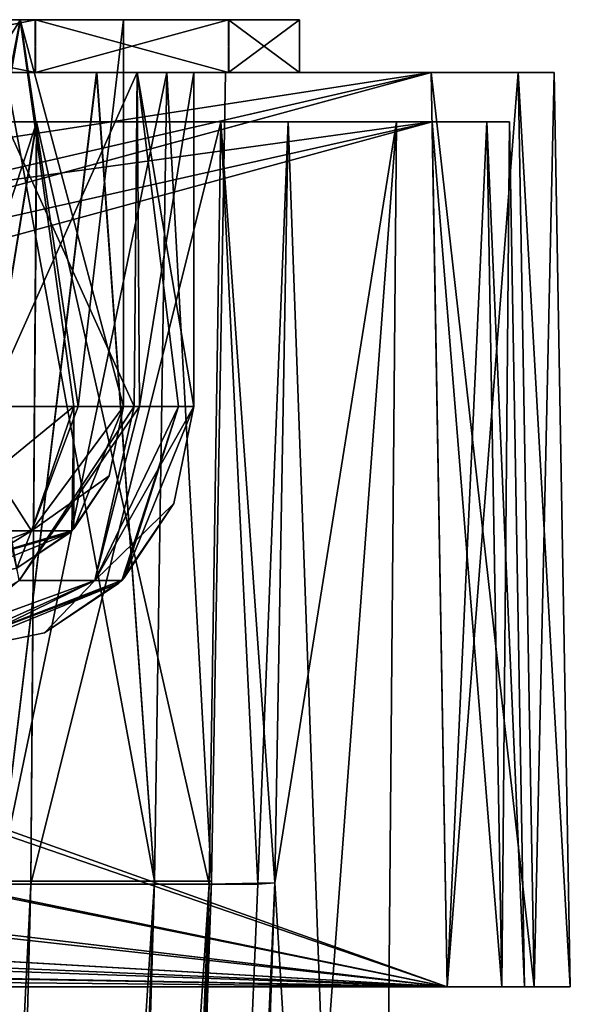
# Model space of a CAD drawing. Header units: millimetres. Extents: x -360 to 362, y 0 to 398.
# Tile 88 of 256: x -186 to -170, y 371 to 398. Entities that reach past the tile are written whole.
import ezdxf

# ---------------------------------------------------------------- set-up
doc = ezdxf.new("R2010")
doc.units = ezdxf.units.MM
doc.header["$LTSCALE"] = 33.374815
for name, color, linetype in [('1894', 7, 'CONTINUOUS'), ('1895', 7, 'CONTINUOUS'), ('1896', 7, 'CONTINUOUS'), ('1897', 7, 'CONTINUOUS'), ('1898', 7, 'CONTINUOUS'), ('1909', 7, 'CONTINUOUS'), ('1910', 7, 'CONTINUOUS'), ('2033', 7, 'CONTINUOUS'), ('2034', 7, 'CONTINUOUS'), ('2035', 7, 'CONTINUOUS'), ('2036', 7, 'CONTINUOUS'), ('2037', 7, 'CONTINUOUS'), ('2041', 7, 'CONTINUOUS'), ('2052', 7, 'CONTINUOUS'), ('2053', 7, 'CONTINUOUS'), ('2054', 7, 'CONTINUOUS'), ('2055', 7, 'CONTINUOUS'), ('2056', 7, 'CONTINUOUS'), ('2074', 7, 'CONTINUOUS'), ('2075', 7, 'CONTINUOUS'), ('2076', 7, 'CONTINUOUS'), ('2077', 7, 'CONTINUOUS'), ('2078', 7, 'CONTINUOUS'), ('2079', 7, 'CONTINUOUS'), ('2080', 7, 'CONTINUOUS'), ('2081', 7, 'CONTINUOUS'), ('2082', 7, 'CONTINUOUS'), ('2084', 7, 'CONTINUOUS'), ('2086', 7, 'CONTINUOUS'), ('2087', 7, 'CONTINUOUS'), ('2088', 7, 'CONTINUOUS'), ('2241', 7, 'CONTINUOUS'), ('2242', 7, 'CONTINUOUS'), ('2307', 7, 'CONTINUOUS'), ('2308', 7, 'CONTINUOUS'), ('2309', 7, 'CONTINUOUS'), ('2310', 7, 'CONTINUOUS'), ('2311', 7, 'CONTINUOUS'), ('2317', 7, 'CONTINUOUS'), ('2318', 7, 'CONTINUOUS'), ('2325', 7, 'CONTINUOUS'), ('2326', 7, 'CONTINUOUS'), ('2335', 7, 'CONTINUOUS'), ('2338', 7, 'CONTINUOUS'), ('2343', 7, 'CONTINUOUS'), ('2344', 7, 'CONTINUOUS'), ('2345', 7, 'CONTINUOUS'), ('2346', 7, 'CONTINUOUS'), ('2352', 7, 'CONTINUOUS'), ('2353', 7, 'CONTINUOUS'), ('2712', 7, 'CONTINUOUS'), ('2713', 7, 'CONTINUOUS'), ('2714', 7, 'CONTINUOUS'), ('2715', 7, 'CONTINUOUS'), ('2716', 7, 'CONTINUOUS'), ('2722', 7, 'CONTINUOUS'), ('2723', 7, 'CONTINUOUS'), ('2724', 7, 'CONTINUOUS'), ('2725', 7, 'CONTINUOUS'), ('2726', 7, 'CONTINUOUS'), ('2727', 7, 'CONTINUOUS')]:
    doc.layers.add(name, color=color, linetype=linetype)

msp = doc.modelspace()

# ---------------------------------------------------------------- linework, layer by layer
at = {"layer": '1894', "linetype": 'Continuous'}
for points in [[(-171.979, 397, -6.479), (-170.954, 397, -8.953), (-246.849, 397, -5.454), (-171.979, 397, -6.479)], [(-246.849, 397, -5.454), (-170.954, 397, -8.953), (-246.849, 397, -12.598), (-246.849, 397, -5.454)], [(-246.849, 397, -12.598), (-170.954, 397, -8.953), (-192.817, 397, -14.795), (-246.849, 397, -12.598)], [(-174.453, 397, -5.454), (-171.979, 397, -6.479), (-246.849, 397, -5.454), (-174.453, 397, -5.454)], [(-246.849, 397, -341.546), (-246.849, 397, -334.402), (-174.453, 397, -341.546), (-246.849, 397, -341.546)], [(-174.453, 397, -341.546), (-246.849, 397, -334.402), (-171.979, 397, -340.521), (-174.453, 397, -341.546)], [(-171.979, 397, -340.521), (-246.849, 397, -334.402), (-170.954, 397, -338.047), (-171.979, 397, -340.521)], [(-170.954, 397, -338.047), (-246.849, 397, -334.402), (-192.817, 397, -332.205), (-170.954, 397, -338.047)], [(-192.817, 397, -14.795), (-170.954, 397, -8.953), (-186.552, 397, -16.47), (-192.817, 397, -14.795)], [(-186.558, 397, -330.533), (-170.954, 397, -338.047), (-192.817, 397, -332.205), (-186.558, 397, -330.533)], [(-181.97, 397, -325.948), (-170.954, 397, -338.047), (-186.558, 397, -330.533), (-181.97, 397, -325.948)], [(-186.552, 397, -16.47), (-170.954, 397, -8.953), (-181.967, 397, -21.058), (-186.552, 397, -16.47)], [(-180.295, 397, -319.683), (-170.954, 397, -338.047), (-181.97, 397, -325.948), (-180.295, 397, -319.683)], [(-170.954, 397, -8.953), (-180.295, 397, -27.317), (-181.967, 397, -21.058), (-170.954, 397, -8.953)], [(-170.954, 397, -8.953), (-170.954, 397, -338.047), (-180.295, 397, -27.317), (-170.954, 397, -8.953)], [(-180.295, 397, -27.317), (-170.954, 397, -338.047), (-180.295, 397, -319.683), (-180.295, 397, -27.317)]]:
    msp.add_3dface(points, dxfattribs=at)
at = {"layer": '1895', "linetype": 'Continuous'}
for points in [[(-180.295, 397, -27.317), (-180.295, 397, -319.683), (-180.696, 374, -27.317), (-180.295, 397, -27.317)], [(-180.295, 397, -319.683), (-180.696, 374, -319.683), (-180.696, 374, -27.317), (-180.295, 397, -319.683)]]:
    msp.add_3dface(points, dxfattribs=at)
at = {"layer": '1896', "linetype": 'Continuous'}
for points in [[(-180.696, 374, -27.317), (-180.696, 374, -319.683), (-192.402, 38.791, -298.114), (-180.696, 374, -27.317)], [(-192.402, 38.791, -48.886), (-180.696, 374, -27.317), (-192.402, 38.791, -49.493), (-192.402, 38.791, -48.886)], [(-192.402, 38.791, -49.493), (-180.696, 374, -27.317), (-192.402, 38.791, -297.507), (-192.402, 38.791, -49.493)], [(-192.402, 38.791, -297.507), (-180.696, 374, -27.317), (-192.402, 38.791, -298.114), (-192.402, 38.791, -297.507)]]:
    msp.add_3dface(points, dxfattribs=at)
at = {"layer": '1897', "linetype": 'Continuous'}
for points in [[(-186.755, 374, -16.817), (-182.32, 374, -21.249), (-203.389, 38.65, -29.853), (-186.755, 374, -16.817)], [(-203.389, 38.65, -29.853), (-182.32, 374, -21.249), (-195.35, 38.65, -37.895), (-203.389, 38.65, -29.853)], [(-180.696, 374, -27.317), (-192.402, 38.791, -48.886), (-195.35, 38.65, -37.895), (-180.696, 374, -27.317)], [(-182.32, 374, -21.249), (-180.696, 374, -27.317), (-195.35, 38.65, -37.895), (-182.32, 374, -21.249)]]:
    msp.add_3dface(points, dxfattribs=at)
at = {"layer": '1898', "linetype": 'Continuous'}
for points in [[(-186.552, 397, -16.47), (-182.32, 374, -21.249), (-186.755, 374, -16.817), (-186.552, 397, -16.47)], [(-186.552, 397, -16.47), (-181.967, 397, -21.058), (-182.32, 374, -21.249), (-186.552, 397, -16.47)], [(-181.967, 397, -21.058), (-180.696, 374, -27.317), (-182.32, 374, -21.249), (-181.967, 397, -21.058)], [(-181.967, 397, -21.058), (-180.295, 397, -27.317), (-180.696, 374, -27.317), (-181.967, 397, -21.058)]]:
    msp.add_3dface(points, dxfattribs=at)
at = {"layer": '1909', "linetype": 'Continuous'}
for points in [[(-192.402, 38.791, -298.114), (-182.317, 374, -325.745), (-195.348, 38.65, -309.104), (-192.402, 38.791, -298.114)], [(-182.317, 374, -325.745), (-186.749, 374, -330.18), (-195.348, 38.65, -309.104), (-182.317, 374, -325.745)], [(-192.402, 38.791, -298.114), (-180.696, 374, -319.683), (-182.317, 374, -325.745), (-192.402, 38.791, -298.114)]]:
    msp.add_3dface(points, dxfattribs=at)
at = {"layer": '1910', "linetype": 'Continuous'}
for points in [[(-181.97, 397, -325.948), (-186.558, 397, -330.533), (-186.749, 374, -330.18), (-181.97, 397, -325.948)], [(-181.97, 397, -325.948), (-186.749, 374, -330.18), (-182.317, 374, -325.745), (-181.97, 397, -325.948)], [(-180.696, 374, -319.683), (-181.97, 397, -325.948), (-182.317, 374, -325.745), (-180.696, 374, -319.683)], [(-180.295, 397, -319.683), (-181.97, 397, -325.948), (-180.696, 374, -319.683), (-180.295, 397, -319.683)]]:
    msp.add_3dface(points, dxfattribs=at)
at = {"layer": '2033', "linetype": 'Continuous'}
for points in [[(-171.979, 397, -6.479), (-174.453, 397, -5.454), (-171.525, 371, -6.025), (-171.979, 397, -6.479)], [(-174.453, 397, -5.454), (-173.999, 371, -5), (-171.525, 371, -6.025), (-174.453, 397, -5.454)], [(-170.954, 397, -8.953), (-171.979, 397, -6.479), (-170.5, 371, -8.499), (-170.954, 397, -8.953)], [(-170.5, 371, -8.499), (-171.979, 397, -6.479), (-171.525, 371, -6.025), (-170.5, 371, -8.499)]]:
    msp.add_3dface(points, dxfattribs=at)
at = {"layer": '2034', "linetype": 'Continuous'}
for points in [[(-171.525, 371, -6.025), (-173.999, 371, -5), (-346.975, 371, -6.025), (-171.525, 371, -6.025)], [(-346.975, 371, -6.025), (-173.999, 371, -5), (-344.501, 371, -5), (-346.975, 371, -6.025)], [(-171.525, 371, -6.025), (-346.975, 371, -6.025), (-344.5, 371, -6.3), (-171.525, 371, -6.025)], [(-344.501, 371, -342), (-171.525, 371, -340.975), (-346.975, 371, -340.975), (-344.501, 371, -342)], [(-346.975, 371, -340.975), (-171.525, 371, -340.975), (-174, 371, -340.7), (-346.975, 371, -340.975)], [(-344.5, 371, -340.7), (-346.975, 371, -340.975), (-174, 371, -340.7), (-344.5, 371, -340.7)], [(-173.999, 371, -342), (-171.525, 371, -340.975), (-344.501, 371, -342), (-173.999, 371, -342)], [(-174, 371, -6.3), (-171.525, 371, -6.025), (-344.5, 371, -6.3), (-174, 371, -6.3)], [(-171.525, 371, -6.025), (-174, 371, -6.3), (-172.444, 371, -6.944), (-171.525, 371, -6.025)], [(-174, 371, -340.7), (-171.525, 371, -340.975), (-172.444, 371, -340.056), (-174, 371, -340.7)], [(-170.5, 371, -8.499), (-171.525, 371, -6.025), (-172.444, 371, -6.944), (-170.5, 371, -8.499)], [(-171.8, 371, -8.5), (-170.5, 371, -8.499), (-172.444, 371, -6.944), (-171.8, 371, -8.5)], [(-171.525, 371, -340.975), (-170.5, 371, -338.501), (-172.444, 371, -340.056), (-171.525, 371, -340.975)], [(-172.444, 371, -340.056), (-170.5, 371, -338.501), (-171.8, 371, -338.5), (-172.444, 371, -340.056)], [(-170.5, 371, -338.501), (-170.5, 371, -8.499), (-171.8, 371, -338.5), (-170.5, 371, -338.501)], [(-171.8, 371, -338.5), (-170.5, 371, -8.499), (-171.8, 371, -8.5), (-171.8, 371, -338.5)]]:
    msp.add_3dface(points, dxfattribs=at)
at = {"layer": '2035', "linetype": 'Continuous'}
for points in [[(-170.954, 397, -338.047), (-170.954, 397, -8.953), (-170.5, 371, -338.501), (-170.954, 397, -338.047)], [(-170.954, 397, -8.953), (-170.5, 371, -8.499), (-170.5, 371, -338.501), (-170.954, 397, -8.953)]]:
    msp.add_3dface(points, dxfattribs=at)
at = {"layer": '2036', "linetype": 'Continuous'}
for points in [[(-174.453, 397, -341.546), (-171.979, 397, -340.521), (-173.999, 371, -342), (-174.453, 397, -341.546)], [(-171.979, 397, -340.521), (-171.525, 371, -340.975), (-173.999, 371, -342), (-171.979, 397, -340.521)], [(-171.979, 397, -340.521), (-170.954, 397, -338.047), (-171.525, 371, -340.975), (-171.979, 397, -340.521)], [(-170.954, 397, -338.047), (-170.5, 371, -338.501), (-171.525, 371, -340.975), (-170.954, 397, -338.047)]]:
    msp.add_3dface(points, dxfattribs=at)
at = {"layer": '2037', "linetype": 'Continuous'}
for points in [[(-174.453, 397, -341.546), (-173.999, 371, -342), (-253.106, 375.571, -341.92), (-174.453, 397, -341.546)], [(-248.721, 379.878, -341.845), (-174.453, 397, -341.546), (-253.106, 375.571, -341.92), (-248.721, 379.878, -341.845)], [(-247.044, 385.791, -341.742), (-174.453, 397, -341.546), (-248.721, 379.878, -341.845), (-247.044, 385.791, -341.742)], [(-246.849, 397, -341.546), (-174.453, 397, -341.546), (-247.044, 385.791, -341.742), (-246.849, 397, -341.546)], [(-253.106, 375.571, -341.92), (-173.999, 371, -342), (-259.042, 374, -341.948), (-253.106, 375.571, -341.92)], [(-173.999, 371, -342), (-344.501, 371, -342), (-259.042, 374, -341.948), (-173.999, 371, -342)]]:
    msp.add_3dface(points, dxfattribs=at)
at = {"layer": '2041', "linetype": 'Continuous'}
for points in [[(-173.999, 371, -5), (-246.849, 397, -5.454), (-247.044, 385.791, -5.258), (-173.999, 371, -5)], [(-174.453, 397, -5.454), (-246.849, 397, -5.454), (-173.999, 371, -5), (-174.453, 397, -5.454)], [(-248.718, 379.883, -5.155), (-173.999, 371, -5), (-247.044, 385.791, -5.258), (-248.718, 379.883, -5.155)], [(-253.101, 375.574, -5.08), (-173.999, 371, -5), (-248.718, 379.883, -5.155), (-253.101, 375.574, -5.08)], [(-259.042, 374, -5.052), (-173.999, 371, -5), (-253.101, 375.574, -5.08), (-259.042, 374, -5.052)], [(-344.501, 371, -5), (-173.999, 371, -5), (-344.448, 374, -5.052), (-344.501, 371, -5)], [(-173.999, 371, -5), (-259.042, 374, -5.052), (-344.448, 374, -5.052), (-173.999, 371, -5)]]:
    msp.add_3dface(points, dxfattribs=at)
at = {"layer": '2052', "linetype": 'Continuous'}
for points in [[(-174.429, 395.6, -6.73), (-174, 371, -6.3), (-252.414, 374.354, -6.359), (-174.429, 395.6, -6.73)], [(-247.517, 379.164, -6.443), (-174.429, 395.6, -6.73), (-252.414, 374.354, -6.359), (-247.517, 379.164, -6.443)], [(-245.644, 385.766, -6.558), (-174.429, 395.6, -6.73), (-247.517, 379.164, -6.443), (-245.644, 385.766, -6.558)], [(-245.473, 395.6, -6.73), (-174.429, 395.6, -6.73), (-245.644, 385.766, -6.558), (-245.473, 395.6, -6.73)], [(-252.414, 374.354, -6.359), (-174, 371, -6.3), (-259.042, 372.6, -6.328), (-252.414, 374.354, -6.359)], [(-174, 371, -6.3), (-344.5, 371, -6.3), (-259.042, 372.6, -6.328), (-174, 371, -6.3)]]:
    msp.add_3dface(points, dxfattribs=at)
at = {"layer": '2053', "linetype": 'Continuous'}
for points in [[(-174, 371, -6.3), (-174.429, 395.6, -6.73), (-172.874, 395.6, -7.374), (-174, 371, -6.3)], [(-172.444, 371, -6.944), (-174, 371, -6.3), (-172.874, 395.6, -7.374), (-172.444, 371, -6.944)], [(-172.23, 395.6, -8.929), (-172.444, 371, -6.944), (-172.874, 395.6, -7.374), (-172.23, 395.6, -8.929)], [(-171.8, 371, -8.5), (-172.444, 371, -6.944), (-172.23, 395.6, -8.929), (-171.8, 371, -8.5)]]:
    msp.add_3dface(points, dxfattribs=at)
at = {"layer": '2054', "linetype": 'Continuous'}
for points in [[(-171.8, 371, -338.5), (-171.8, 371, -8.5), (-172.23, 395.6, -338.071), (-171.8, 371, -338.5)], [(-171.8, 371, -8.5), (-172.23, 395.6, -8.929), (-172.23, 395.6, -338.071), (-171.8, 371, -8.5)]]:
    msp.add_3dface(points, dxfattribs=at)
at = {"layer": '2055', "linetype": 'Continuous'}
for points in [[(-174, 371, -340.7), (-172.444, 371, -340.056), (-174.429, 395.6, -340.27), (-174, 371, -340.7)], [(-174.429, 395.6, -340.27), (-172.444, 371, -340.056), (-172.874, 395.6, -339.626), (-174.429, 395.6, -340.27)], [(-172.444, 371, -340.056), (-171.8, 371, -338.5), (-172.874, 395.6, -339.626), (-172.444, 371, -340.056)], [(-171.8, 371, -338.5), (-172.23, 395.6, -338.071), (-172.874, 395.6, -339.626), (-171.8, 371, -338.5)]]:
    msp.add_3dface(points, dxfattribs=at)
at = {"layer": '2056', "linetype": 'Continuous'}
for points in [[(-245.644, 385.766, -340.442), (-174, 371, -340.7), (-245.473, 395.6, -340.27), (-245.644, 385.766, -340.442)], [(-174, 371, -340.7), (-174.429, 395.6, -340.27), (-245.473, 395.6, -340.27), (-174, 371, -340.7)], [(-247.517, 379.164, -340.557), (-174, 371, -340.7), (-245.644, 385.766, -340.442), (-247.517, 379.164, -340.557)], [(-252.411, 374.356, -340.641), (-174, 371, -340.7), (-247.517, 379.164, -340.557), (-252.411, 374.356, -340.641)], [(-259.042, 372.6, -340.672), (-174, 371, -340.7), (-252.411, 374.356, -340.641), (-259.042, 372.6, -340.672)], [(-344.5, 371, -340.7), (-174, 371, -340.7), (-344.472, 372.6, -340.672), (-344.5, 371, -340.7)], [(-344.472, 372.6, -340.672), (-174, 371, -340.7), (-259.042, 372.6, -340.672), (-344.472, 372.6, -340.672)]]:
    msp.add_3dface(points, dxfattribs=at)
at = {"layer": '2074', "linetype": 'Continuous'}
for points in [[(-174.429, 395.6, -6.73), (-245.473, 395.6, -6.73), (-245.473, 395.6, -13.019), (-174.429, 395.6, -6.73)], [(-172.874, 395.6, -7.374), (-174.429, 395.6, -6.73), (-245.473, 395.6, -13.019), (-172.874, 395.6, -7.374)], [(-201.25, 395.6, -9.938), (-172.874, 395.6, -7.374), (-245.473, 395.6, -13.019), (-201.25, 395.6, -9.938)], [(-172.874, 395.6, -339.626), (-172.23, 395.6, -338.071), (-245.473, 395.6, -340.27), (-172.874, 395.6, -339.626)], [(-245.473, 395.6, -340.27), (-172.23, 395.6, -338.071), (-199.75, 395.6, -337.062), (-245.473, 395.6, -340.27)], [(-174.429, 395.6, -340.27), (-172.874, 395.6, -339.626), (-245.473, 395.6, -340.27), (-174.429, 395.6, -340.27)], [(-172.23, 395.6, -8.929), (-172.874, 395.6, -7.374), (-201.25, 395.6, -9.938), (-172.23, 395.6, -8.929)], [(-199.75, 395.6, -9.938), (-172.23, 395.6, -8.929), (-201.25, 395.6, -9.938), (-199.75, 395.6, -9.938)], [(-172.23, 395.6, -8.929), (-199.75, 395.6, -9.938), (-199.75, 395.6, -13.019), (-172.23, 395.6, -8.929)], [(-172.23, 395.6, -8.929), (-199.75, 395.6, -13.019), (-192.817, 395.6, -13.019), (-172.23, 395.6, -8.929)], [(-199.75, 395.6, -337.062), (-172.23, 395.6, -338.071), (-185.663, 395.6, -332.066), (-199.75, 395.6, -337.062)], [(-192.817, 395.6, -333.981), (-199.75, 395.6, -337.062), (-185.663, 395.6, -332.066), (-192.817, 395.6, -333.981)], [(-172.23, 395.6, -8.929), (-192.817, 395.6, -13.019), (-185.671, 395.6, -14.929), (-172.23, 395.6, -8.929)], [(-180.434, 395.6, -20.163), (-172.23, 395.6, -8.929), (-185.671, 395.6, -14.929), (-180.434, 395.6, -20.163)], [(-185.663, 395.6, -332.066), (-172.23, 395.6, -338.071), (-180.429, 395.6, -326.829), (-185.663, 395.6, -332.066)], [(-178.519, 395.6, -27.317), (-172.23, 395.6, -8.929), (-180.434, 395.6, -20.163), (-178.519, 395.6, -27.317)], [(-180.429, 395.6, -326.829), (-172.23, 395.6, -338.071), (-175.438, 395.6, -312.75), (-180.429, 395.6, -326.829)], [(-178.519, 395.6, -319.683), (-180.429, 395.6, -326.829), (-175.438, 395.6, -312.75), (-178.519, 395.6, -319.683)], [(-178.519, 395.6, -34.25), (-172.23, 395.6, -8.929), (-178.519, 395.6, -27.317), (-178.519, 395.6, -34.25)], [(-172.23, 395.6, -8.929), (-178.519, 395.6, -34.25), (-175.438, 395.6, -34.25), (-172.23, 395.6, -8.929)], [(-175.438, 395.6, -311.25), (-172.23, 395.6, -8.929), (-178.519, 395.6, -311.25), (-175.438, 395.6, -311.25)], [(-178.519, 395.6, -311.25), (-172.23, 395.6, -8.929), (-175.438, 395.6, -35.75), (-178.519, 395.6, -311.25)], [(-178.519, 395.6, -312.75), (-178.519, 395.6, -319.683), (-175.438, 395.6, -312.75), (-178.519, 395.6, -312.75)], [(-178.519, 395.6, -35.75), (-178.519, 395.6, -311.25), (-175.438, 395.6, -35.75), (-178.519, 395.6, -35.75)], [(-172.23, 395.6, -338.071), (-172.23, 395.6, -8.929), (-175.438, 395.6, -312.75), (-172.23, 395.6, -338.071)], [(-175.438, 395.6, -312.75), (-172.23, 395.6, -8.929), (-175.438, 395.6, -311.25), (-175.438, 395.6, -312.75)], [(-175.438, 395.6, -35.75), (-172.23, 395.6, -8.929), (-175.438, 395.6, -34.25), (-175.438, 395.6, -35.75)]]:
    msp.add_3dface(points, dxfattribs=at)
at = {"layer": '2075', "linetype": 'Continuous'}
for points in [[(-176.037, 327, -34.25), (-175.438, 395.6, -34.25), (-180.537, 327, -34.25), (-176.037, 327, -34.25)], [(-180.537, 327, -34.25), (-175.438, 395.6, -34.25), (-178.897, 373.953, -34.25), (-180.537, 327, -34.25)], [(-175.438, 395.6, -34.25), (-178.519, 395.6, -34.25), (-178.897, 373.953, -34.25), (-175.438, 395.6, -34.25)]]:
    msp.add_3dface(points, dxfattribs=at)
at = {"layer": '2076', "linetype": 'Continuous'}
for points in [[(-175.438, 395.6, -35.75), (-175.438, 395.6, -34.25), (-176.037, 327, -34.25), (-175.438, 395.6, -35.75)], [(-175.438, 395.6, -35.75), (-176.037, 327, -34.25), (-176.037, 327, -35.75), (-175.438, 395.6, -35.75)]]:
    msp.add_3dface(points, dxfattribs=at)
at = {"layer": '2077', "linetype": 'Continuous'}
for points in [[(-178.519, 395.6, -35.75), (-176.037, 327, -35.75), (-178.897, 373.953, -35.75), (-178.519, 395.6, -35.75)], [(-178.519, 395.6, -35.75), (-175.438, 395.6, -35.75), (-176.037, 327, -35.75), (-178.519, 395.6, -35.75)], [(-178.897, 373.953, -35.75), (-176.037, 327, -35.75), (-180.537, 327, -35.75), (-178.897, 373.953, -35.75)]]:
    msp.add_3dface(points, dxfattribs=at)
at = {"layer": '2078', "linetype": 'Continuous'}
for points in [[(-178.519, 395.6, -319.683), (-178.519, 395.6, -312.75), (-178.897, 373.953, -312.75), (-178.519, 395.6, -319.683)], [(-178.897, 373.953, -319.684), (-178.519, 395.6, -319.683), (-178.897, 373.953, -312.75), (-178.897, 373.953, -319.684)]]:
    msp.add_3dface(points, dxfattribs=at)
at = {"layer": '2079', "linetype": 'Continuous'}
for points in [[(-178.519, 395.6, -34.25), (-178.519, 395.6, -27.317), (-178.897, 373.953, -27.316), (-178.519, 395.6, -34.25)], [(-178.897, 373.953, -34.25), (-178.519, 395.6, -34.25), (-178.897, 373.953, -27.316), (-178.897, 373.953, -34.25)]]:
    msp.add_3dface(points, dxfattribs=at)
at = {"layer": '2080', "linetype": 'Continuous'}
for points in [[(-178.519, 395.6, -311.25), (-178.519, 395.6, -35.75), (-178.897, 373.953, -311.25), (-178.519, 395.6, -311.25)], [(-178.519, 395.6, -35.75), (-178.897, 373.953, -35.75), (-178.897, 373.953, -311.25), (-178.519, 395.6, -35.75)]]:
    msp.add_3dface(points, dxfattribs=at)
at = {"layer": '2081', "linetype": 'Continuous'}
for points in [[(-178.897, 373.953, -312.75), (-178.519, 395.6, -312.75), (-176.037, 327, -312.75), (-178.897, 373.953, -312.75)], [(-178.519, 395.6, -312.75), (-175.438, 395.6, -312.75), (-176.037, 327, -312.75), (-178.519, 395.6, -312.75)], [(-178.897, 373.953, -312.75), (-176.037, 327, -312.75), (-180.537, 327, -312.75), (-178.897, 373.953, -312.75)]]:
    msp.add_3dface(points, dxfattribs=at)
at = {"layer": '2082', "linetype": 'Continuous'}
for points in [[(-175.438, 395.6, -312.75), (-175.438, 395.6, -311.25), (-176.037, 327, -311.25), (-175.438, 395.6, -312.75)], [(-176.037, 327, -312.75), (-175.438, 395.6, -312.75), (-176.037, 327, -311.25), (-176.037, 327, -312.75)]]:
    msp.add_3dface(points, dxfattribs=at)
at = {"layer": '2084', "linetype": 'Continuous'}
for points in [[(-180.537, 327, -34.25), (-178.897, 373.953, -27.316), (-191.432, 15, -50.413), (-180.537, 327, -34.25)], [(-178.897, 373.953, -319.684), (-180.537, 327, -312.75), (-191.432, 15, -286.57), (-178.897, 373.953, -319.684)], [(-191.432, 15, -296.587), (-178.897, 373.953, -319.684), (-191.432, 15, -286.57), (-191.432, 15, -296.587)], [(-180.537, 327, -34.25), (-178.897, 373.953, -34.25), (-178.897, 373.953, -27.316), (-180.537, 327, -34.25)], [(-178.897, 373.953, -35.75), (-180.537, 327, -35.75), (-178.897, 373.953, -311.25), (-178.897, 373.953, -35.75)], [(-178.897, 373.953, -311.25), (-180.537, 327, -35.75), (-180.537, 327, -311.25), (-178.897, 373.953, -311.25)], [(-178.897, 373.953, -319.684), (-178.897, 373.953, -312.75), (-180.537, 327, -312.75), (-178.897, 373.953, -319.684)]]:
    msp.add_3dface(points, dxfattribs=at)
at = {"layer": '2086', "linetype": 'Continuous'}
for points in [[(-175.438, 395.6, -311.25), (-178.897, 373.953, -311.25), (-180.537, 327, -311.25), (-175.438, 395.6, -311.25)], [(-176.037, 327, -311.25), (-175.438, 395.6, -311.25), (-180.537, 327, -311.25), (-176.037, 327, -311.25)], [(-175.438, 395.6, -311.25), (-178.519, 395.6, -311.25), (-178.897, 373.953, -311.25), (-175.438, 395.6, -311.25)]]:
    msp.add_3dface(points, dxfattribs=at)
at = {"layer": '2087', "linetype": 'Continuous'}
for points in [[(-189.188, 373.92, -333.122), (-185.828, 373.915, -331.724), (-203.657, 15, -317.787), (-189.188, 373.92, -333.122)], [(-185.828, 373.915, -331.724), (-180.767, 373.915, -326.656), (-203.657, 15, -317.787), (-185.828, 373.915, -331.724)], [(-203.657, 15, -317.787), (-180.767, 373.915, -326.656), (-194.709, 15, -308.836), (-203.657, 15, -317.787)], [(-178.897, 373.953, -319.684), (-191.432, 15, -296.587), (-194.709, 15, -308.836), (-178.897, 373.953, -319.684)], [(-179.376, 373.92, -323.308), (-178.897, 373.953, -319.684), (-194.709, 15, -308.836), (-179.376, 373.92, -323.308)], [(-180.767, 373.915, -326.656), (-179.376, 373.92, -323.308), (-194.709, 15, -308.836), (-180.767, 373.915, -326.656)]]:
    msp.add_3dface(points, dxfattribs=at)
at = {"layer": '2088', "linetype": 'Continuous'}
for points in [[(-192.817, 395.6, -333.981), (-185.663, 395.6, -332.066), (-192.816, 373.953, -333.603), (-192.817, 395.6, -333.981)], [(-185.663, 395.6, -332.066), (-189.188, 373.92, -333.122), (-192.816, 373.953, -333.603), (-185.663, 395.6, -332.066)], [(-185.663, 395.6, -332.066), (-185.828, 373.915, -331.724), (-189.188, 373.92, -333.122), (-185.663, 395.6, -332.066)], [(-185.663, 395.6, -332.066), (-180.429, 395.6, -326.829), (-185.828, 373.915, -331.724), (-185.663, 395.6, -332.066)], [(-180.429, 395.6, -326.829), (-180.767, 373.915, -326.656), (-185.828, 373.915, -331.724), (-180.429, 395.6, -326.829)], [(-180.429, 395.6, -326.829), (-179.376, 373.92, -323.308), (-180.767, 373.915, -326.656), (-180.429, 395.6, -326.829)], [(-180.429, 395.6, -326.829), (-178.519, 395.6, -319.683), (-179.376, 373.92, -323.308), (-180.429, 395.6, -326.829)], [(-178.519, 395.6, -319.683), (-178.897, 373.953, -319.684), (-179.376, 373.92, -323.308), (-178.519, 395.6, -319.683)]]:
    msp.add_3dface(points, dxfattribs=at)
at = {"layer": '2241', "linetype": 'Continuous'}
for points in [[(-189.189, 373.92, -13.878), (-203.664, 15, -29.209), (-185.832, 373.915, -15.274), (-189.189, 373.92, -13.878)], [(-203.664, 15, -29.209), (-194.705, 15, -38.171), (-185.832, 373.915, -15.274), (-203.664, 15, -29.209)], [(-194.705, 15, -38.171), (-191.432, 15, -50.413), (-180.765, 373.915, -20.348), (-194.705, 15, -38.171)], [(-185.832, 373.915, -15.274), (-194.705, 15, -38.171), (-180.765, 373.915, -20.348), (-185.832, 373.915, -15.274)], [(-191.432, 15, -50.413), (-178.897, 373.953, -27.316), (-180.765, 373.915, -20.348), (-191.432, 15, -50.413)]]:
    msp.add_3dface(points, dxfattribs=at)
at = {"layer": '2242', "linetype": 'Continuous'}
for points in [[(-185.671, 395.6, -14.929), (-192.817, 395.6, -13.019), (-189.189, 373.92, -13.878), (-185.671, 395.6, -14.929)], [(-185.671, 395.6, -14.929), (-189.189, 373.92, -13.878), (-185.832, 373.915, -15.274), (-185.671, 395.6, -14.929)], [(-185.671, 395.6, -14.929), (-185.832, 373.915, -15.274), (-180.765, 373.915, -20.348), (-185.671, 395.6, -14.929)], [(-180.434, 395.6, -20.163), (-185.671, 395.6, -14.929), (-180.765, 373.915, -20.348), (-180.434, 395.6, -20.163)], [(-178.897, 373.953, -27.316), (-180.434, 395.6, -20.163), (-180.765, 373.915, -20.348), (-178.897, 373.953, -27.316)], [(-178.519, 395.6, -27.317), (-180.434, 395.6, -20.163), (-178.897, 373.953, -27.316), (-178.519, 395.6, -27.317)]]:
    msp.add_3dface(points, dxfattribs=at)
at = {"layer": '2307', "linetype": 'Continuous'}
for points in [[(-325.3, 398.5, -12.7), (-185.706, 398.5, -14.706), (-332.803, 398.5, -14.711), (-325.3, 398.5, -12.7)], [(-332.803, 398.5, -14.711), (-185.706, 398.5, -14.706), (-193.2, 398.5, -17.7), (-332.803, 398.5, -14.711)], [(-193.2, 398.5, -334.3), (-332.794, 398.5, -332.294), (-185.697, 398.5, -332.289), (-193.2, 398.5, -334.3)], [(-185.697, 398.5, -332.289), (-332.794, 398.5, -332.294), (-325.3, 398.5, -329.3), (-185.697, 398.5, -332.289)], [(-193.2, 398.5, -12.7), (-185.706, 398.5, -14.706), (-325.3, 398.5, -12.7), (-193.2, 398.5, -12.7)], [(-193.2, 398.5, -329.3), (-185.697, 398.5, -332.289), (-325.3, 398.5, -329.3), (-193.2, 398.5, -329.3)], [(-185.706, 398.5, -14.706), (-180.211, 398.5, -20.197), (-193.2, 398.5, -17.7), (-185.706, 398.5, -14.706)], [(-193.2, 398.5, -17.7), (-180.211, 398.5, -20.197), (-186.127, 398.5, -20.631), (-193.2, 398.5, -17.7)], [(-180.206, 398.5, -326.794), (-185.697, 398.5, -332.289), (-193.2, 398.5, -329.3), (-180.206, 398.5, -326.794)], [(-186.131, 398.5, -326.373), (-180.206, 398.5, -326.794), (-193.2, 398.5, -329.3), (-186.131, 398.5, -326.373)], [(-183.2, 398.5, -319.3), (-180.206, 398.5, -326.794), (-186.131, 398.5, -326.373), (-183.2, 398.5, -319.3)], [(-180.211, 398.5, -20.197), (-178.2, 398.5, -27.7), (-186.127, 398.5, -20.631), (-180.211, 398.5, -20.197)], [(-186.127, 398.5, -20.631), (-178.2, 398.5, -27.7), (-183.2, 398.5, -27.7), (-186.127, 398.5, -20.631)], [(-178.2, 398.5, -27.7), (-178.2, 398.5, -319.3), (-183.2, 398.5, -27.7), (-178.2, 398.5, -27.7)], [(-178.2, 398.5, -319.3), (-180.206, 398.5, -326.794), (-183.2, 398.5, -319.3), (-178.2, 398.5, -319.3)], [(-183.2, 398.5, -27.7), (-178.2, 398.5, -319.3), (-183.2, 398.5, -319.3), (-183.2, 398.5, -27.7)]]:
    msp.add_3dface(points, dxfattribs=at)
at = {"layer": '2308', "linetype": 'Continuous'}
for points in [[(-178.2, 398.5, -319.3), (-178.2, 398.5, -27.7), (-178.2, 397, -319.3), (-178.2, 398.5, -319.3)], [(-178.2, 397, -319.3), (-178.2, 398.5, -27.7), (-178.2, 397, -27.7), (-178.2, 397, -319.3)]]:
    msp.add_3dface(points, dxfattribs=at)
at = {"layer": '2309', "linetype": 'Continuous'}
for points in [[(-325.3, 397, -334.3), (-185.706, 397, -332.294), (-332.803, 397, -332.289), (-325.3, 397, -334.3)], [(-332.803, 397, -332.289), (-185.706, 397, -332.294), (-193.2, 397, -331.3), (-332.803, 397, -332.289)], [(-193.2, 397, -12.7), (-332.794, 397, -14.706), (-185.697, 397, -14.711), (-193.2, 397, -12.7)], [(-185.697, 397, -14.711), (-332.794, 397, -14.706), (-325.3, 397, -15.7), (-185.697, 397, -14.711)], [(-193.2, 397, -15.7), (-185.697, 397, -14.711), (-325.3, 397, -15.7), (-193.2, 397, -15.7)], [(-193.2, 397, -334.3), (-185.706, 397, -332.294), (-325.3, 397, -334.3), (-193.2, 397, -334.3)], [(-187.204, 397, -17.306), (-185.697, 397, -14.711), (-193.2, 397, -15.7), (-187.204, 397, -17.306)], [(-193.2, 397, -331.3), (-185.706, 397, -332.294), (-187.198, 397, -329.691), (-193.2, 397, -331.3)], [(-180.206, 397, -20.206), (-185.697, 397, -14.711), (-187.204, 397, -17.306), (-180.206, 397, -20.206)], [(-182.809, 397, -21.698), (-180.206, 397, -20.206), (-187.204, 397, -17.306), (-182.809, 397, -21.698)], [(-185.706, 397, -332.294), (-180.211, 397, -326.803), (-187.198, 397, -329.691), (-185.706, 397, -332.294)], [(-187.198, 397, -329.691), (-180.211, 397, -326.803), (-182.806, 397, -325.296), (-187.198, 397, -329.691)], [(-181.2, 397, -27.7), (-180.206, 397, -20.206), (-182.809, 397, -21.698), (-181.2, 397, -27.7)], [(-180.211, 397, -326.803), (-178.2, 397, -319.3), (-182.806, 397, -325.296), (-180.211, 397, -326.803)], [(-182.806, 397, -325.296), (-178.2, 397, -319.3), (-181.2, 397, -319.3), (-182.806, 397, -325.296)], [(-178.2, 397, -319.3), (-178.2, 397, -27.7), (-181.2, 397, -319.3), (-178.2, 397, -319.3)], [(-178.2, 397, -27.7), (-180.206, 397, -20.206), (-181.2, 397, -27.7), (-178.2, 397, -27.7)], [(-178.2, 397, -27.7), (-181.2, 397, -27.7), (-181.2, 397, -319.3), (-178.2, 397, -27.7)]]:
    msp.add_3dface(points, dxfattribs=at)
at = {"layer": '2310', "linetype": 'Continuous'}
for points in [[(-181.2, 397, -319.3), (-181.2, 397, -27.7), (-181.2, 387.5, -319.3), (-181.2, 397, -319.3)], [(-181.2, 397, -27.7), (-181.2, 387.5, -27.7), (-181.2, 387.5, -319.3), (-181.2, 397, -27.7)]]:
    msp.add_3dface(points, dxfattribs=at)
at = {"layer": '2311', "linetype": 'Continuous'}
for points in [[(-181.2, 387.5, -319.3), (-181.2, 387.5, -27.7), (-183.176, 382.626, -27.7), (-181.2, 387.5, -319.3)], [(-181.2, 387.5, -319.3), (-183.176, 382.626, -27.7), (-181.765, 384.744, -319.3), (-181.2, 387.5, -319.3)], [(-181.765, 384.744, -319.3), (-183.249, 382.552, -27.7), (-183.252, 382.549, -319.3), (-181.765, 384.744, -319.3)], [(-183.176, 382.626, -27.7), (-183.249, 382.552, -27.7), (-181.765, 384.744, -319.3), (-183.176, 382.626, -27.7)], [(-188.2, 380.5, -27.7), (-188.2, 380.5, -319.3), (-183.326, 382.476, -319.3), (-188.2, 380.5, -27.7)], [(-185.444, 381.065, -27.7), (-188.2, 380.5, -27.7), (-183.326, 382.476, -319.3), (-185.444, 381.065, -27.7)], [(-183.249, 382.552, -27.7), (-185.444, 381.065, -27.7), (-183.252, 382.549, -319.3), (-183.249, 382.552, -27.7)], [(-183.252, 382.549, -319.3), (-185.444, 381.065, -27.7), (-183.326, 382.476, -319.3), (-183.252, 382.549, -319.3)]]:
    msp.add_3dface(points, dxfattribs=at)
at = {"layer": '2317', "linetype": 'Continuous'}
for points in [[(-187.198, 397, -329.691), (-182.806, 397, -325.296), (-187.055, 387.5, -329.607), (-187.198, 397, -329.691)], [(-187.055, 387.5, -329.607), (-182.806, 397, -325.296), (-182.747, 387.5, -325.194), (-187.055, 387.5, -329.607)], [(-182.806, 397, -325.296), (-181.2, 397, -319.3), (-182.747, 387.5, -325.194), (-182.806, 397, -325.296)], [(-181.2, 397, -319.3), (-181.2, 387.5, -319.3), (-182.747, 387.5, -325.194), (-181.2, 397, -319.3)]]:
    msp.add_3dface(points, dxfattribs=at)
at = {"layer": '2318', "linetype": 'Continuous'}
for points in [[(-187.055, 387.5, -329.607), (-182.747, 387.5, -325.194), (-186.164, 382.55, -326.336), (-187.055, 387.5, -329.607)], [(-182.747, 387.5, -325.194), (-184.008, 382.55, -323.108), (-186.164, 382.55, -326.336), (-182.747, 387.5, -325.194)], [(-181.2, 387.5, -319.3), (-181.765, 384.744, -319.3), (-184.008, 382.55, -323.108), (-181.2, 387.5, -319.3)], [(-182.747, 387.5, -325.194), (-181.2, 387.5, -319.3), (-184.008, 382.55, -323.108), (-182.747, 387.5, -325.194)], [(-181.765, 384.744, -319.3), (-183.252, 382.549, -319.3), (-184.008, 382.55, -323.108), (-181.765, 384.744, -319.3)], [(-188.581, 380.5, -321.214), (-189.664, 380.5, -322.836), (-184.008, 382.55, -323.108), (-188.581, 380.5, -321.214)], [(-184.008, 382.55, -323.108), (-189.664, 380.5, -322.836), (-186.164, 382.55, -326.336), (-184.008, 382.55, -323.108)], [(-183.252, 382.549, -319.3), (-188.581, 380.5, -321.214), (-184.008, 382.55, -323.108), (-183.252, 382.549, -319.3)], [(-183.252, 382.549, -319.3), (-183.326, 382.476, -319.3), (-188.581, 380.5, -321.214), (-183.252, 382.549, -319.3)], [(-183.326, 382.476, -319.3), (-188.2, 380.5, -319.3), (-188.581, 380.5, -321.214), (-183.326, 382.476, -319.3)]]:
    msp.add_3dface(points, dxfattribs=at)
at = {"layer": '2325', "linetype": 'Continuous'}
for points in [[(-182.893, 387.5, -21.555), (-187.204, 397, -17.306), (-187.306, 387.5, -17.247), (-182.893, 387.5, -21.555)], [(-182.809, 397, -21.698), (-187.204, 397, -17.306), (-182.893, 387.5, -21.555), (-182.809, 397, -21.698)], [(-181.637, 387.5, -24.491), (-182.809, 397, -21.698), (-182.893, 387.5, -21.555), (-181.637, 387.5, -24.491)], [(-181.2, 397, -27.7), (-182.809, 397, -21.698), (-181.2, 387.5, -27.7), (-181.2, 397, -27.7)], [(-181.2, 387.5, -27.7), (-182.809, 397, -21.698), (-181.637, 387.5, -24.491), (-181.2, 387.5, -27.7)]]:
    msp.add_3dface(points, dxfattribs=at)
at = {"layer": '2326', "linetype": 'Continuous'}
for points in [[(-182.893, 387.5, -21.555), (-187.306, 387.5, -17.247), (-186.164, 382.55, -20.664), (-182.893, 387.5, -21.555)], [(-182.893, 387.5, -21.555), (-186.164, 382.55, -20.664), (-184.008, 382.55, -23.892), (-182.893, 387.5, -21.555)], [(-183.249, 382.552, -27.7), (-181.637, 387.5, -24.491), (-184.008, 382.55, -23.892), (-183.249, 382.552, -27.7)], [(-181.637, 387.5, -24.491), (-182.893, 387.5, -21.555), (-184.008, 382.55, -23.892), (-181.637, 387.5, -24.491)], [(-183.249, 382.552, -27.7), (-183.176, 382.626, -27.7), (-181.637, 387.5, -24.491), (-183.249, 382.552, -27.7)], [(-183.176, 382.626, -27.7), (-181.2, 387.5, -27.7), (-181.637, 387.5, -24.491), (-183.176, 382.626, -27.7)], [(-188.581, 380.5, -25.786), (-188.2, 380.5, -27.7), (-184.008, 382.55, -23.892), (-188.581, 380.5, -25.786)], [(-186.164, 382.55, -20.664), (-188.581, 380.5, -25.786), (-184.008, 382.55, -23.892), (-186.164, 382.55, -20.664)], [(-188.2, 380.5, -27.7), (-185.444, 381.065, -27.7), (-184.008, 382.55, -23.892), (-188.2, 380.5, -27.7)], [(-185.444, 381.065, -27.7), (-183.249, 382.552, -27.7), (-184.008, 382.55, -23.892), (-185.444, 381.065, -27.7)]]:
    msp.add_3dface(points, dxfattribs=at)
at = {"layer": '2335', "linetype": 'Continuous'}
for points in [[(-185.706, 398.5, -14.706), (-193.2, 398.5, -12.7), (-185.697, 397, -14.711), (-185.706, 398.5, -14.706)], [(-193.2, 398.5, -12.7), (-193.2, 397, -12.7), (-185.697, 397, -14.711), (-193.2, 398.5, -12.7)], [(-180.211, 398.5, -20.197), (-185.706, 398.5, -14.706), (-185.697, 397, -14.711), (-180.211, 398.5, -20.197)], [(-180.211, 398.5, -20.197), (-185.697, 397, -14.711), (-180.206, 397, -20.206), (-180.211, 398.5, -20.197)], [(-178.2, 398.5, -27.7), (-180.211, 398.5, -20.197), (-178.2, 397, -27.7), (-178.2, 398.5, -27.7)], [(-178.2, 397, -27.7), (-180.211, 398.5, -20.197), (-180.206, 397, -20.206), (-178.2, 397, -27.7)]]:
    msp.add_3dface(points, dxfattribs=at)
at = {"layer": '2338', "linetype": 'Continuous'}
for points in [[(-193.2, 398.5, -334.3), (-185.697, 398.5, -332.289), (-193.2, 397, -334.3), (-193.2, 398.5, -334.3)], [(-185.697, 398.5, -332.289), (-185.706, 397, -332.294), (-193.2, 397, -334.3), (-185.697, 398.5, -332.289)], [(-185.697, 398.5, -332.289), (-180.211, 397, -326.803), (-185.706, 397, -332.294), (-185.697, 398.5, -332.289)], [(-185.697, 398.5, -332.289), (-180.206, 398.5, -326.794), (-180.211, 397, -326.803), (-185.697, 398.5, -332.289)], [(-180.206, 398.5, -326.794), (-178.2, 398.5, -319.3), (-180.211, 397, -326.803), (-180.206, 398.5, -326.794)], [(-178.2, 398.5, -319.3), (-178.2, 397, -319.3), (-180.211, 397, -326.803), (-178.2, 398.5, -319.3)]]:
    msp.add_3dface(points, dxfattribs=at)
at = {"layer": '2343', "linetype": 'Continuous'}
for points in [[(-183.2, 387.5, -27.7), (-183.2, 387.5, -319.3), (-184.611, 384.019, -319.3), (-183.2, 387.5, -27.7)], [(-183.603, 385.533, -27.7), (-183.2, 387.5, -27.7), (-184.611, 384.019, -319.3), (-183.603, 385.533, -27.7)], [(-184.666, 383.963, -27.7), (-183.603, 385.533, -27.7), (-184.663, 383.966, -319.3), (-184.666, 383.963, -27.7)], [(-184.663, 383.966, -319.3), (-183.603, 385.533, -27.7), (-184.611, 384.019, -319.3), (-184.663, 383.966, -319.3)], [(-188.2, 382.5, -319.3), (-188.2, 382.5, -27.7), (-184.719, 383.911, -27.7), (-188.2, 382.5, -319.3)], [(-188.2, 382.5, -319.3), (-184.719, 383.911, -27.7), (-186.233, 382.903, -319.3), (-188.2, 382.5, -319.3)], [(-186.233, 382.903, -319.3), (-184.666, 383.963, -27.7), (-184.663, 383.966, -319.3), (-186.233, 382.903, -319.3)], [(-184.719, 383.911, -27.7), (-184.666, 383.963, -27.7), (-186.233, 382.903, -319.3), (-184.719, 383.911, -27.7)]]:
    msp.add_3dface(points, dxfattribs=at)
at = {"layer": '2344', "linetype": 'Continuous'}
for points in [[(-183.2, 398.5, -27.7), (-183.2, 398.5, -319.3), (-183.2, 387.5, -27.7), (-183.2, 398.5, -27.7)], [(-183.2, 398.5, -319.3), (-183.2, 387.5, -319.3), (-183.2, 387.5, -27.7), (-183.2, 398.5, -319.3)]]:
    msp.add_3dface(points, dxfattribs=at)
at = {"layer": '2345', "linetype": 'Continuous'}
for points in [[(-193.2, 398.5, -17.7), (-186.127, 398.5, -20.631), (-193.2, 387.5, -17.7), (-193.2, 398.5, -17.7)], [(-193.2, 387.5, -17.7), (-186.127, 398.5, -20.631), (-188.078, 387.5, -19.111), (-193.2, 387.5, -17.7)], [(-188.078, 387.5, -19.111), (-186.127, 398.5, -20.631), (-184.49, 387.5, -22.787), (-188.078, 387.5, -19.111)], [(-186.127, 398.5, -20.631), (-183.2, 398.5, -27.7), (-184.49, 387.5, -22.787), (-186.127, 398.5, -20.631)], [(-183.2, 398.5, -27.7), (-183.2, 387.5, -27.7), (-184.49, 387.5, -22.787), (-183.2, 398.5, -27.7)]]:
    msp.add_3dface(points, dxfattribs=at)
at = {"layer": '2346', "linetype": 'Continuous'}
for points in [[(-188.078, 387.5, -19.111), (-185.808, 383.964, -23.432), (-188.932, 383.964, -20.308), (-188.078, 387.5, -19.111)], [(-188.078, 387.5, -19.111), (-184.49, 387.5, -22.787), (-185.808, 383.964, -23.432), (-188.078, 387.5, -19.111)], [(-183.2, 387.5, -27.7), (-183.603, 385.533, -27.7), (-185.808, 383.964, -23.432), (-183.2, 387.5, -27.7)], [(-184.49, 387.5, -22.787), (-183.2, 387.5, -27.7), (-185.808, 383.964, -23.432), (-184.49, 387.5, -22.787)], [(-183.603, 385.533, -27.7), (-184.666, 383.963, -27.7), (-185.808, 383.964, -23.432), (-183.603, 385.533, -27.7)], [(-184.666, 383.963, -27.7), (-189.664, 382.5, -24.164), (-185.808, 383.964, -23.432), (-184.666, 383.963, -27.7)], [(-185.808, 383.964, -23.432), (-189.664, 382.5, -24.164), (-188.932, 383.964, -20.308), (-185.808, 383.964, -23.432)], [(-189.664, 382.5, -24.164), (-184.666, 383.963, -27.7), (-184.719, 383.911, -27.7), (-189.664, 382.5, -24.164)], [(-188.2, 382.5, -27.7), (-189.664, 382.5, -24.164), (-184.719, 383.911, -27.7), (-188.2, 382.5, -27.7)]]:
    msp.add_3dface(points, dxfattribs=at)
at = {"layer": '2352', "linetype": 'Continuous'}
for points in [[(-186.131, 398.5, -326.373), (-193.2, 398.5, -329.3), (-188.287, 387.5, -328.01), (-186.131, 398.5, -326.373)], [(-184.611, 387.5, -324.422), (-186.131, 398.5, -326.373), (-188.287, 387.5, -328.01), (-184.611, 387.5, -324.422)], [(-183.2, 398.5, -319.3), (-186.131, 398.5, -326.373), (-183.2, 387.5, -319.3), (-183.2, 398.5, -319.3)], [(-183.2, 387.5, -319.3), (-186.131, 398.5, -326.373), (-184.611, 387.5, -324.422), (-183.2, 387.5, -319.3)]]:
    msp.add_3dface(points, dxfattribs=at)
at = {"layer": '2353', "linetype": 'Continuous'}
for points in [[(-184.611, 387.5, -324.422), (-188.287, 387.5, -328.01), (-188.932, 383.964, -326.692), (-184.611, 387.5, -324.422)], [(-184.611, 387.5, -324.422), (-188.932, 383.964, -326.692), (-185.808, 383.964, -323.568), (-184.611, 387.5, -324.422)], [(-184.663, 383.966, -319.3), (-184.611, 387.5, -324.422), (-185.808, 383.964, -323.568), (-184.663, 383.966, -319.3)], [(-184.663, 383.966, -319.3), (-184.611, 384.019, -319.3), (-184.611, 387.5, -324.422), (-184.663, 383.966, -319.3)], [(-184.611, 384.019, -319.3), (-183.2, 387.5, -319.3), (-184.611, 387.5, -324.422), (-184.611, 384.019, -319.3)], [(-189.664, 382.5, -322.836), (-188.2, 382.5, -319.3), (-185.808, 383.964, -323.568), (-189.664, 382.5, -322.836)], [(-188.932, 383.964, -326.692), (-189.664, 382.5, -322.836), (-185.808, 383.964, -323.568), (-188.932, 383.964, -326.692)], [(-188.2, 382.5, -319.3), (-186.233, 382.903, -319.3), (-185.808, 383.964, -323.568), (-188.2, 382.5, -319.3)], [(-186.233, 382.903, -319.3), (-184.663, 383.966, -319.3), (-185.808, 383.964, -323.568), (-186.233, 382.903, -319.3)]]:
    msp.add_3dface(points, dxfattribs=at)
at = {"layer": '2712', "linetype": 'Continuous'}
for points in [[(-247.044, 385.791, -5.258), (-173.999, 371, -5), (-246.849, 397, -5.454), (-247.044, 385.791, -5.258)], [(-173.999, 371, -5), (-174.453, 397, -5.454), (-246.849, 397, -5.454), (-173.999, 371, -5)], [(-248.721, 379.878, -5.155), (-173.999, 371, -5), (-247.044, 385.791, -5.258), (-248.721, 379.878, -5.155)], [(-253.103, 375.573, -5.08), (-173.999, 371, -5), (-248.721, 379.878, -5.155), (-253.103, 375.573, -5.08)], [(-259.042, 374, -5.052), (-173.999, 371, -5), (-253.103, 375.573, -5.08), (-259.042, 374, -5.052)], [(-173.999, 371, -5), (-344.448, 374, -5.052), (-344.501, 371, -5), (-173.999, 371, -5)], [(-259.042, 374, -5.052), (-344.448, 374, -5.052), (-173.999, 371, -5), (-259.042, 374, -5.052)]]:
    msp.add_3dface(points, dxfattribs=at)
at = {"layer": '2713', "linetype": 'Continuous'}
for points in [[(-174.453, 397, -5.454), (-173.999, 371, -5), (-171.525, 371, -6.025), (-174.453, 397, -5.454)], [(-174.453, 397, -5.454), (-171.525, 371, -6.025), (-171.979, 397, -6.479), (-174.453, 397, -5.454)], [(-171.525, 371, -6.025), (-170.5, 371, -8.499), (-171.979, 397, -6.479), (-171.525, 371, -6.025)], [(-171.979, 397, -6.479), (-170.5, 371, -8.499), (-170.954, 397, -8.953), (-171.979, 397, -6.479)]]:
    msp.add_3dface(points, dxfattribs=at)
at = {"layer": '2714', "linetype": 'Continuous'}
for points in [[(-170.954, 397, -8.953), (-170.5, 371, -8.499), (-170.5, 371, -338.501), (-170.954, 397, -8.953)], [(-170.954, 397, -338.047), (-170.954, 397, -8.953), (-170.5, 371, -338.501), (-170.954, 397, -338.047)]]:
    msp.add_3dface(points, dxfattribs=at)
at = {"layer": '2715', "linetype": 'Continuous'}
for points in [[(-174.453, 397, -341.546), (-171.979, 397, -340.521), (-173.999, 371, -342), (-174.453, 397, -341.546)], [(-173.999, 371, -342), (-171.979, 397, -340.521), (-171.525, 371, -340.975), (-173.999, 371, -342)], [(-171.979, 397, -340.521), (-170.954, 397, -338.047), (-171.525, 371, -340.975), (-171.979, 397, -340.521)], [(-170.954, 397, -338.047), (-170.5, 371, -338.501), (-171.525, 371, -340.975), (-170.954, 397, -338.047)]]:
    msp.add_3dface(points, dxfattribs=at)
at = {"layer": '2716', "linetype": 'Continuous'}
for points in [[(-174.453, 397, -341.546), (-173.999, 371, -342), (-253.102, 375.573, -341.92), (-174.453, 397, -341.546)], [(-248.719, 379.883, -341.845), (-174.453, 397, -341.546), (-253.102, 375.573, -341.92), (-248.719, 379.883, -341.845)], [(-247.044, 385.791, -341.742), (-174.453, 397, -341.546), (-248.719, 379.883, -341.845), (-247.044, 385.791, -341.742)], [(-246.849, 397, -341.546), (-174.453, 397, -341.546), (-247.044, 385.791, -341.742), (-246.849, 397, -341.546)], [(-173.999, 371, -342), (-259.042, 374, -341.948), (-253.102, 375.573, -341.92), (-173.999, 371, -342)], [(-259.042, 374, -341.948), (-173.999, 371, -342), (-344.501, 371, -342), (-259.042, 374, -341.948)]]:
    msp.add_3dface(points, dxfattribs=at)
at = {"layer": '2722', "linetype": 'Continuous'}
for points in [[(-186.565, 397, -16.463), (-183.964, 397, -18.456), (-186.755, 374, -16.817), (-186.565, 397, -16.463)], [(-186.755, 374, -16.817), (-183.964, 397, -18.456), (-182.32, 374, -21.249), (-186.755, 374, -16.817)], [(-183.964, 397, -18.456), (-181.967, 397, -21.059), (-182.32, 374, -21.249), (-183.964, 397, -18.456)], [(-181.967, 397, -21.059), (-180.696, 374, -27.317), (-182.32, 374, -21.249), (-181.967, 397, -21.059)], [(-180.295, 397, -27.317), (-180.696, 374, -27.317), (-181.967, 397, -21.059), (-180.295, 397, -27.317)]]:
    msp.add_3dface(points, dxfattribs=at)
at = {"layer": '2723', "linetype": 'Continuous'}
for points in [[(-186.755, 374, -16.817), (-182.32, 374, -21.249), (-203.389, 38.65, -29.853), (-186.755, 374, -16.817)], [(-203.389, 38.65, -29.853), (-182.32, 374, -21.249), (-195.35, 38.65, -37.895), (-203.389, 38.65, -29.853)], [(-182.32, 374, -21.249), (-180.696, 374, -27.317), (-195.35, 38.65, -37.895), (-182.32, 374, -21.249)], [(-195.35, 38.65, -37.895), (-180.696, 374, -27.317), (-192.402, 38.791, -48.886), (-195.35, 38.65, -37.895)]]:
    msp.add_3dface(points, dxfattribs=at)
at = {"layer": '2724', "linetype": 'Continuous'}
for points in [[(-192.402, 38.791, -48.886), (-180.696, 374, -27.317), (-192.402, 38.791, -49.493), (-192.402, 38.791, -48.886)], [(-180.696, 374, -27.317), (-180.696, 374, -319.683), (-192.402, 38.791, -298.114), (-180.696, 374, -27.317)], [(-192.402, 38.791, -49.493), (-180.696, 374, -27.317), (-192.402, 38.791, -297.507), (-192.402, 38.791, -49.493)], [(-192.402, 38.791, -297.507), (-180.696, 374, -27.317), (-192.402, 38.791, -298.114), (-192.402, 38.791, -297.507)]]:
    msp.add_3dface(points, dxfattribs=at)
at = {"layer": '2725', "linetype": 'Continuous'}
for points in [[(-180.696, 374, -27.317), (-180.295, 397, -27.317), (-180.295, 397, -319.683), (-180.696, 374, -27.317)], [(-180.696, 374, -319.683), (-180.696, 374, -27.317), (-180.295, 397, -319.683), (-180.696, 374, -319.683)]]:
    msp.add_3dface(points, dxfattribs=at)
at = {"layer": '2726', "linetype": 'Continuous'}
for points in [[(-183.956, 397, -328.536), (-186.559, 397, -330.533), (-186.749, 374, -330.18), (-183.956, 397, -328.536)], [(-182.317, 374, -325.745), (-183.956, 397, -328.536), (-186.749, 374, -330.18), (-182.317, 374, -325.745)], [(-181.963, 397, -325.935), (-183.956, 397, -328.536), (-182.317, 374, -325.745), (-181.963, 397, -325.935)], [(-180.696, 374, -319.683), (-181.963, 397, -325.935), (-182.317, 374, -325.745), (-180.696, 374, -319.683)], [(-180.696, 374, -319.683), (-180.295, 397, -319.683), (-181.963, 397, -325.935), (-180.696, 374, -319.683)]]:
    msp.add_3dface(points, dxfattribs=at)
at = {"layer": '2727', "linetype": 'Continuous'}
for points in [[(-192.402, 38.791, -298.114), (-182.317, 374, -325.745), (-195.353, 38.65, -309.111), (-192.402, 38.791, -298.114)], [(-182.317, 374, -325.745), (-186.749, 374, -330.18), (-195.353, 38.65, -309.111), (-182.317, 374, -325.745)], [(-192.402, 38.791, -298.114), (-180.696, 374, -319.683), (-182.317, 374, -325.745), (-192.402, 38.791, -298.114)]]:
    msp.add_3dface(points, dxfattribs=at)

doc.saveas('drawing.dxf')
